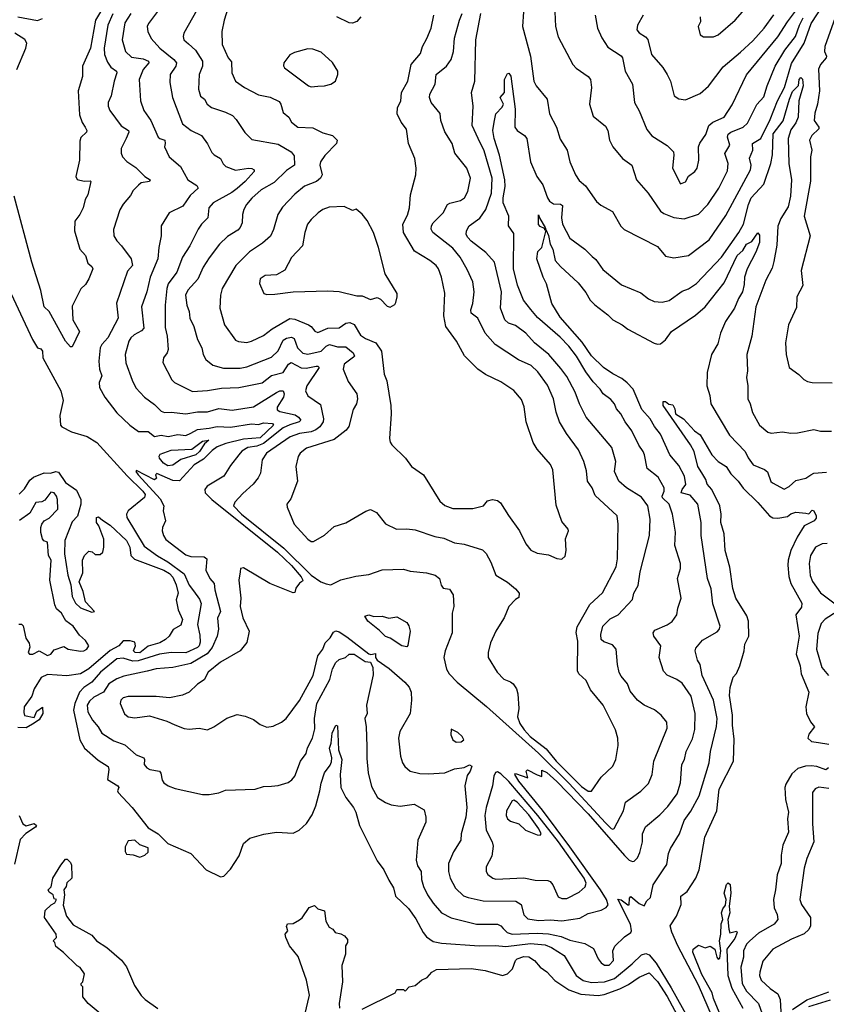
# Model space of a CAD drawing. Extents: x 1246169 to 1426871, y 660025 to 763458.
# Tile 161 of 256: x 1319817 to 1324710, y 684569 to 690547. Entities that reach past the tile are written whole.
import ezdxf

# ---------------------------------------------------------------- set-up
doc = ezdxf.new("R2010")
doc.units = 0

msp = doc.modelspace()

# ---------------------------------------------------------------- linework, layer by layer
at = {"layer": '0CON20XD'}
for points in [[(1322872.3, 690595), (1322867.7, 690505), (1322914.5, 690325), (1322935.8, 690175), (1322949.2, 690145), (1323015.6, 690065), (1323031.2, 689975), (1323073.6, 689895), (1323095, 689821.2), (1323138.6, 689755), (1323153.1, 689685), (1323187.5, 689605), (1323211.3, 689571.3), (1323248.5, 689538.5), (1323315, 689443.8), (1323342, 689422), (1323413.7, 689383.7), (1323463.3, 689293.3), (1323483.1, 689273.1), (1323685, 689169.4), (1323735, 689111.5), (1323785, 689101.5), (1323875, 689116.1), (1323999.7, 689210.3), (1324101, 689359), (1324250.4, 689635), (1324254.1, 689665), (1324243.4, 689706.6), (1324264.7, 689755), (1324262.3, 689795), (1324313.1, 689826.9), (1324369.6, 689940.4), (1324414.5, 690055), (1324455.9, 690135), (1324498.2, 690281.8), (1324575.9, 690405), (1324618.4, 690525), (1324695, 690642.3)], [(1323307.8, 690575), (1323322.2, 690495), (1323347.9, 690437.9), (1323385, 690380), (1323465, 690326.9), (1323474.4, 690315), (1323489.6, 690235), (1323534.4, 690155), (1323545.5, 690045), (1323573.9, 689993.9), (1323621.2, 689881.2), (1323651.2, 689841.2), (1323745, 689784.4), (1323782.5, 689745), (1323785.7, 689725), (1323777.5, 689645), (1323825, 689550), (1323855, 689563.8), (1323875, 689596.7), (1323913.3, 689625), (1323925.8, 689645), (1323937.1, 689695), (1323933.9, 689776.1), (1323942.1, 689797.9), (1323979.3, 689850.7), (1323996.8, 689905), (1324021.1, 689925), (1324090, 689955), (1324139.5, 690029.5), (1324225, 690213.3), (1324416.9, 690443.1), (1324475.4, 690534.6), (1324566, 690655)], [(1324794.4, 690645), (1324700.7, 690385), (1324698.2, 690355), (1324711.1, 690325), (1324709.5, 690315), (1324675, 690274.5), (1324663.5, 690246.5), (1324668.7, 690115), (1324656.2, 690033.8), (1324640.7, 689980.7), (1324635.5, 689935), (1324664.6, 689895), (1324665.3, 689885), (1324623.1, 689845), (1324608.9, 689815), (1324621.8, 689755), (1324613.6, 689715), (1324614, 689566), (1324576.4, 689355), (1324612.5, 689235), (1324557.1, 689025), (1324566.8, 688933.2), (1324532, 688865), (1324529.7, 688800.3), (1324480, 688695), (1324461.9, 688585), (1324467.1, 688515), (1324484, 688435), (1324543.4, 688393.4), (1324573.3, 688363.3), (1324595, 688350.8), (1324625, 688344.2), (1324745, 688342.7)], [(1320324.8, 690625), (1320275.6, 690545), (1320247, 690375), (1320198.5, 690265), (1320197.2, 690202.8), (1320170.4, 690115), (1320178.8, 689968.8), (1320195, 689922.5), (1320214, 689894), (1320224.3, 689875), (1320222.5, 689865), (1320187.7, 689832.3), (1320180.7, 689809.3), (1320180, 689695), (1320156.1, 689596.1), (1320166.1, 689576.1), (1320207.7, 689567.7), (1320245, 689570), (1320247.5, 689565), (1320229.6, 689485), (1320213.1, 689455), (1320202, 689405), (1320180.8, 689365), (1320150, 689325), (1320148.2, 689265), (1320181.8, 689155), (1320215.7, 689115), (1320229.2, 689069.2), (1320255, 689048), (1320259.4, 689035), (1320236.9, 688975), (1320215, 688939.2), (1320186.9, 688913.1), (1320135, 688807.5), (1320138.1, 688725), (1320178.9, 688655), (1320135, 688562), (1320125, 688561.9)], [(1320382.4, 690582.4), (1320351.9, 690515), (1320328.1, 690375), (1320330.3, 690335), (1320348.5, 690288.5), (1320369.9, 690259.9), (1320404.5, 690235), (1320406.2, 690225), (1320388.8, 690175), (1320370.9, 690085), (1320352.9, 690045), (1320352.6, 690022.6), (1320363.3, 689995), (1320433, 689903), (1320476.5, 689875), (1320478.2, 689865), (1320462.9, 689825), (1320432.9, 689765), (1320433, 689737), (1320440.6, 689715), (1320466.1, 689686.1), (1320520.5, 689650.5), (1320575, 689595.5), (1320607.5, 689575), (1320605, 689564.4), (1320553.5, 689556.5), (1320536.8, 689543.2), (1320505, 689510), (1320489.7, 689480.3), (1320445, 689428), (1320425, 689393.8), (1320385.7, 689274.3), (1320386.9, 689235), (1320405, 689204.2), (1320434, 689175), (1320492.5, 689095), (1320500, 689055), (1320470.3, 689019.7), (1320403, 688827), (1320413.3, 688735), (1320351.1, 688615), (1320313.9, 688576.1), (1320303.9, 688555), (1320296.9, 688475), (1320301.4, 688425), (1320314, 688385), (1320298.6, 688345), (1320301.4, 688315), (1320334, 688255), (1320405, 688161.3), (1320485, 688085.5), (1320537.7, 688047.7), (1320595, 688046.7), (1320635, 688017.1), (1320675, 688024.1), (1320716.4, 688016.4), (1320775, 688027.9), (1320825, 688022.2), (1320855, 688036.6), (1320895, 688060.2), (1320965, 688066.6), (1321015, 688078.1), (1321095, 688074), (1321222.9, 688092.9), (1321265, 688088.6), (1321295, 688100.2), (1321350, 688095), (1321356.6, 688085), (1321275, 688009.5), (1321175, 688000.2), (1321067.9, 687975), (1321015, 687953.5), (1320985, 687931.9), (1320931.6, 687878.4), (1320875, 687844.6), (1320785, 687747.1), (1320745, 687749.1), (1320647.5, 687792.5), (1320640, 687785), (1320646.2, 687763.8), (1320635, 687754.2), (1320525, 687810), (1320522, 687805), (1320535.8, 687785), (1320605, 687709.4), (1320667.7, 687637.7), (1320690.4, 687595), (1320687.1, 687565), (1320701.4, 687505), (1320682.9, 687465), (1320680, 687445), (1320688.1, 687415), (1320702.2, 687392.2), (1320825, 687297.7), (1320855, 687287.3), (1320935, 687286.6), (1320952.5, 687275), (1320945.4, 687205), (1320970.6, 687155), (1320996.4, 687125), (1321000.4, 687085), (1321035.3, 686955), (1321017.2, 686912.8), (1321022.1, 686847.9), (1321013.8, 686805), (1320984.8, 686735), (1320953.7, 686696.3), (1320855, 686639.4), (1320745, 686614.7), (1320645, 686605.3), (1320589, 686591), (1320447.6, 686562.4), (1320405.2, 686544.8), (1320356.8, 686515), (1320325, 686464.6), (1320266.1, 686433.9), (1320239.7, 686410.3), (1320225.3, 686385), (1320229.7, 686345), (1320257.2, 686295), (1320293.2, 686255), (1320315.6, 686215), (1320388.3, 686168.3), (1320455, 686145.6), (1320524, 686084), (1320568.8, 686065), (1320574, 686055), (1320572.5, 686025), (1320587.5, 686005), (1320606.7, 685995), (1320664.5, 685984.5), (1320673.3, 685973.3), (1320680.3, 685930.3), (1320690.8, 685915), (1320716.6, 685896.6), (1320759.7, 685879.7), (1320925, 685843.8), (1320965, 685843.8), (1321025, 685854), (1321065, 685870), (1321245, 685876.2), (1321295, 685891.2), (1321343.3, 685893.3), (1321385, 685898), (1321445, 685916.2), (1321468.3, 685931.7), (1321486.5, 685953.5), (1321519.2, 686045), (1321555, 686093.1), (1321563.4, 686126.6), (1321592.7, 686185), (1321607.7, 686242.3), (1321605.2, 686305.2), (1321619.8, 686395), (1321698, 686542), (1321715, 686606), (1321735, 686644.4), (1321755, 686662.9), (1321794, 686675), (1321814.5, 686695.5), (1321845, 686695.5), (1321911.5, 686651.5), (1321945, 686646.5), (1321958.6, 686615), (1321960.4, 686569.6), (1321920.9, 686385), (1321924.5, 686335.5), (1321909.4, 686305), (1321918.5, 686255), (1321923.4, 686135), (1321921.9, 686061.9), (1321930.5, 685975), (1321951.7, 685891.7), (1321986.9, 685825), (1322035, 685794.6), (1322070.9, 685780.9), (1322125, 685772.9), (1322210, 685785), (1322269.5, 685749.5), (1322281.2, 685705), (1322281.4, 685675), (1322232.1, 685565), (1322222.1, 685445), (1322229.8, 685409.8), (1322251.9, 685375), (1322255, 685327.5), (1322267.3, 685285), (1322290, 685235), (1322325, 685184.4), (1322375, 685124.5), (1322434, 685095), (1322587.5, 685055), (1322715, 685056.2), (1322735, 685045.5), (1322748.9, 685028.9), (1322774.4, 685005), (1322805, 684995.2), (1322955, 685001.8), (1323025, 684996.3), (1323101.3, 684981.3), (1323155, 684958.9), (1323245, 684938.7), (1323297.5, 684907.5), (1323325, 684846.2), (1323345, 684820.8), (1323365, 684807.1), (1323393.2, 684806.8), (1323418.6, 684835), (1323414.3, 684895), (1323427.4, 684922.6), (1323485, 684978.6), (1323524, 685005), (1323528.9, 685015), (1323521.6, 685055), (1323445, 685207.5), (1323465, 685204), (1323505, 685173.8), (1323515, 685172.5), (1323516.2, 685213.8), (1323525, 685223.3), (1323575, 685181.2), (1323605, 685167.5), (1323621.7, 685198.3), (1323642.5, 685217.5), (1323660.5, 685295), (1323725, 685391.2), (1323742.5, 685417.5), (1323752.8, 685485), (1323765, 685515.8), (1323820, 685605), (1323847.9, 685685), (1323888.5, 685741.5), (1323939.2, 685835), (1324000, 686035), (1324008, 686105), (1324044, 686256), (1324047.3, 686305), (1324025.6, 686415.6), (1323956.7, 686565), (1323945, 686632.5), (1323927.9, 686657.9), (1323913.5, 686715), (1323919.3, 686730.7), (1323959.5, 686780.5), (1324048.6, 686831.4), (1324060.8, 686845), (1324065.6, 686865), (1324021.7, 687001.7), (1324010.9, 687090.9), (1323988.5, 687155), (1323951.2, 687415), (1323950, 687495), (1323930, 687605), (1323885, 687661.5), (1323830, 687675), (1323835.2, 687695), (1323857.2, 687725), (1323849.1, 687775), (1323815, 687840), (1323761.4, 687905), (1323705, 688030), (1323667.2, 688077.2), (1323641.5, 688125), (1323590.7, 688180.7), (1323538.3, 688305), (1323501.9, 688341.9), (1323468.9, 688368.9), (1323415, 688396.3), (1323359.2, 688435), (1323285, 688505.8), (1323229.6, 688589.6), (1323095, 688741.5), (1323045.5, 688825), (1323013.2, 688943.2), (1322991.4, 688985), (1322954.4, 689095), (1322959.2, 689140.8), (1322983.8, 689165), (1323010.7, 689269.3), (1323025, 689238), (1323034.1, 689185), (1323050, 689155), (1323065, 689086.2), (1323097.9, 689047.9), (1323205, 688950), (1323251.7, 688891.7), (1323276.9, 688845), (1323305, 688815.6), (1323385, 688755.7), (1323415, 688725.6), (1323472, 688695), (1323505, 688668.6), (1323665, 688583.5), (1323685, 688576.9), (1323705, 688578.6), (1323735, 688604.2), (1323771.9, 688655), (1323917.2, 688752.8), (1323975.2, 688804.8), (1324090.2, 688949.8), (1324169.2, 689115), (1324203.9, 689146.1), (1324225, 689184.5), (1324258.6, 689201.4), (1324295, 689252.5), (1324305, 689240), (1324304.3, 689195), (1324282.3, 689135), (1324229.2, 689035), (1324213.6, 688985), (1324211.2, 688938.8), (1324202.5, 688895), (1324178.1, 688855), (1324153.9, 688795), (1324098.9, 688715), (1324068.1, 688645), (1324051, 688579), (1324014.5, 688515), (1323987.1, 688405), (1323985.8, 688325), (1324002.9, 688265), (1324008.6, 688215), (1324123.3, 688025), (1324218.6, 687925), (1324236.3, 687886.3), (1324265.5, 687845), (1324335, 687816.9), (1324352.9, 687802.9), (1324374.4, 687744.4), (1324384.3, 687735), (1324455, 687696.4), (1324485, 687712.7), (1324525, 687750.5), (1324585, 687763.2), (1324615.8, 687785), (1324635, 687793.5), (1324710.8, 687799.2)], [(1320490.9, 690585), (1320455, 690527.5), (1320438.2, 690425), (1320458.2, 690355), (1320495, 690319.6), (1320565, 690308.8), (1320598.2, 690295), (1320599.1, 690285), (1320564.6, 690245), (1320542.2, 690185), (1320548.5, 690055), (1320570.5, 689995), (1320611.5, 689935), (1320656.5, 689835), (1320665.9, 689825.9), (1320697.5, 689815), (1320698.5, 689795), (1320695.6, 689775), (1320723.9, 689713.9), (1320792.2, 689655), (1320836.9, 689575), (1320891.2, 689541.2), (1320900, 689525), (1320849.8, 689480.2), (1320805.7, 689415), (1320724.2, 689375), (1320675.7, 689295), (1320675.6, 689235), (1320660.5, 689165), (1320653.6, 689095), (1320608.7, 688985), (1320587.7, 688895), (1320556.2, 688805), (1320568.9, 688675), (1320555, 688657.3), (1320511.9, 688635), (1320490.9, 688615), (1320479.1, 688595), (1320457.3, 688515), (1320459.5, 688465), (1320498.2, 688358.2), (1320522, 688312), (1320573.1, 688255), (1320635, 688211.1), (1320675, 688170), (1320695, 688161.5), (1320735, 688163.8), (1320825, 688154.7), (1320895, 688166.6), (1320955, 688166.9), (1321025, 688187.2), (1321105, 688176), (1321235, 688197.1), (1321375, 688283.8), (1321395, 688293.3), (1321415, 688294), (1321421.8, 688275), (1321417.8, 688255), (1321377.7, 688195), (1321379.1, 688179.1), (1321395, 688168.2), (1321487.9, 688147.9), (1321507.7, 688135), (1321521.5, 688115), (1321512.2, 688105), (1321455, 688088.3), (1321415, 688068.4), (1321296.2, 687973.8), (1321255, 687957.4), (1321199.8, 687949.8), (1321165, 687926.7), (1321146.2, 687905), (1321095, 687840), (1321055.6, 687775), (1320953.5, 687715), (1320940.4, 687695), (1320941.6, 687675), (1320981.6, 687635), (1321381.5, 687315), (1321465, 687232.7), (1321524.2, 687165), (1321533.3, 687145), (1321532.5, 687137.5), (1321513.6, 687126.4), (1321492.5, 687095), (1321485, 687070), (1321475, 687066.7), (1321333.5, 687125), (1321175, 687220), (1321156.7, 687215), (1321154.6, 687195.4), (1321146.2, 687145), (1321159.1, 687035), (1321153.9, 686983.9), (1321169.6, 686915), (1321209.5, 686835), (1321194.3, 686765.7), (1321153.3, 686715), (1321035, 686646.5), (1320959.2, 686585), (1320935, 686538.6), (1320895, 686512.5), (1320844.5, 686465.5), (1320805, 686445.6), (1320725, 686429.4), (1320645, 686438.1), (1320475, 686438.2), (1320445, 686431.1), (1320429.4, 686415), (1320425.8, 686395), (1320452.5, 686332.5), (1320474.4, 686314.4), (1320515, 686307.8), (1320605, 686320.6), (1320708.9, 686288.9), (1320756.7, 686266.7)], [(1320665, 690613.3), (1320597.9, 690525), (1320590.4, 690505), (1320593.5, 690475), (1320614.1, 690434.1), (1320666.8, 690375), (1320750.7, 690305), (1320766.9, 690285), (1320763.1, 690265), (1320729.1, 690215), (1320727.9, 690165), (1320743.8, 690075), (1320803.3, 689915), (1320856, 689875), (1320919.2, 689845), (1320955, 689794), (1320982, 689742), (1320996.2, 689726.2), (1321035.3, 689705.3), (1321051.9, 689671.9), (1321066.8, 689656.8), (1321125, 689632.9), (1321205, 689645.6), (1321225, 689644.3), (1321239.2, 689635), (1321238.6, 689625), (1321184.3, 689565.7), (1321136.7, 689523.3), (1321102.5, 689497.5), (1320990.9, 689435), (1320964.1, 689405.9), (1320958.5, 689345), (1320919.4, 689305), (1320900, 689275), (1320848.8, 689175), (1320804.6, 689105), (1320770.4, 689015), (1320717.1, 688942.9), (1320709.2, 688915), (1320699.7, 688815), (1320698.2, 688678.2), (1320711.8, 688625), (1320717.3, 688545), (1320711.1, 688525), (1320688.6, 688495), (1320684.4, 688465.6), (1320740.3, 688360.3), (1320756, 688345), (1320865, 688290.8), (1320955, 688295.3), (1321040.6, 688309.4), (1321145, 688313.4), (1321286.7, 688343.3), (1321345, 688388.1), (1321415.5, 688404.5), (1321446.9, 688455), (1321464.1, 688465.9), (1321525, 688433.7), (1321555, 688432.6), (1321614.5, 688444.5), (1321625, 688444.2), (1321634.2, 688435), (1321559.3, 688325), (1321550.8, 688295), (1321565, 688264.3), (1321641.8, 688211.8), (1321659.4, 688125), (1321657.8, 688105), (1321637.3, 688075), (1321613.6, 688056.4), (1321584.5, 688045.5), (1321515, 688035.9), (1321457.3, 688015), (1321314.5, 687915.5), (1321287.9, 687875), (1321277.1, 687795), (1321262.5, 687765)], [(1320891.8, 690605), (1320811.4, 690465), (1320807.8, 690445), (1320812.2, 690425), (1320840.2, 690400.2), (1320883.1, 690363.1), (1320924.6, 690295), (1320925.4, 690265), (1320904.5, 690215), (1320900.4, 690125), (1320912.5, 690082.5), (1320938, 690065), (1320952.9, 690035), (1320980, 690015), (1321065, 689986.7), (1321107.1, 689965), (1321130.7, 689940.7), (1321182.2, 689862.2), (1321225, 689820), (1321385, 689791.3), (1321463.5, 689745), (1321481.7, 689721.7), (1321484.2, 689665), (1321435, 689631.5), (1321360.3, 689559.7), (1321281.1, 689515), (1321225, 689463.1), (1321192.2, 689425), (1321175.6, 689395), (1321167.8, 689365), (1321165.6, 689315), (1321154.4, 689285), (1321140.2, 689269.8), (1321078.1, 689231.9), (1321028.1, 689185), (1320965, 689100.8), (1320930, 689045), (1320898.1, 688971.9), (1320836.7, 688905), (1320823.2, 688875), (1320829.6, 688815), (1320843.8, 688775), (1320847.8, 688735), (1320872.2, 688685), (1320894.4, 688605), (1320920.5, 688555), (1320930.5, 688515), (1320945.7, 688485), (1320989.2, 688449.2), (1321052.3, 688432.3), (1321155, 688431.6), (1321195, 688439.7), (1321345, 688499.2), (1321385, 688537.7), (1321415, 688600.7), (1321435, 688613), (1321465, 688619.7), (1321481.4, 688611.4), (1321502.1, 688555), (1321535, 688523.6), (1321565, 688516.7), (1321645.4, 688535), (1321675.2, 688564.8), (1321695.3, 688574.7), (1321745, 688562), (1321795, 688561.1), (1321840.5, 688525), (1321846.7, 688505), (1321842.4, 688497.6), (1321785, 688456.9), (1321778.1, 688425), (1321809.8, 688349.8), (1321862.7, 688275), (1321866, 688245), (1321860.4, 688215), (1321838.8, 688181.2), (1321812.8, 688077.2), (1321797.8, 688055), (1321725, 687999.3), (1321557.1, 687945), (1321517.1, 687915), (1321506.9, 687895), (1321491.9, 687835), (1321501.5, 687745), (1321462, 687638), (1321437.5, 687605), (1321438.3, 687588.3), (1321480.8, 687485), (1321563.6, 687393.6), (1321585, 687378.6), (1321599.5, 687379.5), (1321665, 687416.9), (1321725, 687470.8), (1321795, 687492), (1321915.8, 687564.2), (1321945, 687573.8), (1321981.2, 687555), (1322035, 687486), (1322103.4, 687453.4), (1322165, 687455.6), (1322215, 687450), (1322335, 687410.4), (1322390.2, 687400.2), (1322455, 687371.5), (1322512.8, 687362.8), (1322625, 687328.6), (1322647.4, 687307.4), (1322674.5, 687254.5), (1322704.2, 687175), (1322775, 687133.1), (1322825, 687092), (1322846, 687065), (1322845, 687040), (1322825, 687027.5), (1322785, 686984), (1322756.5, 686915), (1322732.3, 686877.7), (1322705.5, 686835), (1322673.8, 686765), (1322658.9, 686705), (1322659.4, 686675), (1322712.5, 686585), (1322753.4, 686543.4), (1322795, 686528), (1322811.2, 686515), (1322830.8, 686485), (1322838.6, 686455), (1322844.3, 686365), (1322836.9, 686315), (1322850, 686275), (1322876.3, 686235), (1322913.4, 686195), (1323010.6, 686120.6), (1323070.5, 686045), (1323225, 685891.6), (1323265, 685862.5), (1323285, 685863.8), (1323345, 685949.2), (1323415, 686016.2), (1323433.6, 686056.4), (1323448.3, 686141.7), (1323445.4, 686185.4), (1323431.5, 686235), (1323356.9, 686385), (1323279.4, 686479.4), (1323254.2, 686535), (1323208.6, 686575), (1323200.9, 686595), (1323201.8, 686775), (1323193.4, 686826.6), (1323198.8, 686861.2), (1323275, 686997.5), (1323353.1, 687066.9), (1323434.7, 687225.3), (1323443.7, 687273.7), (1323446.7, 687485), (1323440.5, 687535), (1323308.3, 687658.3), (1323288.9, 687705), (1323261.9, 687745), (1323255, 687807.5), (1323239.5, 687865), (1323206.2, 687935), (1323133.8, 688035), (1323091.8, 688105), (1323071.1, 688165), (1323054, 688245), (1323018.4, 688328.4), (1322959, 688409), (1322918.7, 688448.7), (1322843.1, 688483.1), (1322700.6, 688575), (1322640, 688645), (1322595.9, 688735.9), (1322555.6, 688765), (1322554, 688785), (1322565.4, 688825), (1322573.1, 688895), (1322565.4, 688955), (1322531, 689031), (1322487.8, 689105), (1322445, 689159.4)], [(1321079.6, 690615), (1321057.5, 690545), (1321042.2, 690475), (1321045, 690397.5), (1321082.2, 690315), (1321100.9, 690290.9), (1321103.1, 690225), (1321126, 690175), (1321180, 690135), (1321265, 690091.5), (1321336, 690076), (1321389.8, 690049.8), (1321400.5, 690035), (1321414.7, 689984.7), (1321449.2, 689955), (1321466, 689925), (1321504, 689895), (1321595, 689890), (1321655, 689859.5), (1321715, 689844.3), (1321742.5, 689815), (1321738, 689795), (1321667.2, 689722.8), (1321640.8, 689685), (1321638, 689665), (1321652, 689605), (1321641.2, 689585), (1321616.7, 689565), (1321545, 689535.7), (1321485, 689488.6), (1321411.7, 689408.3), (1321383.3, 689365), (1321356.7, 689273.3), (1321337.5, 689232.5), (1321289.2, 689190.8), (1321211.5, 689138.5), (1321127.3, 689055), (1321045.6, 688915), (1321034.4, 688874.4), (1321031.1, 688795), (1321058.1, 688695), (1321125, 688602.5), (1321143.4, 688593.4), (1321195, 688587.5), (1321223.8, 688595), (1321295, 688630), (1321349, 688671), (1321455, 688733.4), (1321485, 688729.4), (1321568, 688695), (1321584.6, 688684.6), (1321606.8, 688656.8), (1321625, 688649.1), (1321685, 688673.6), (1321755, 688676.2), (1321795.2, 688704.8), (1321818.7, 688708.7), (1321845, 688697.7), (1321885, 688632.2), (1321915, 688610.9), (1321978.1, 688585), (1322012.1, 688535), (1322027.5, 688395), (1322043.1, 688355), (1322068.8, 688205), (1322070.6, 688155), (1322059.4, 688005), (1322063.3, 687983.3), (1322075, 687966.7), (1322158, 687885), (1322194, 687835), (1322266.2, 687785), (1322365.8, 687625), (1322395, 687597.5), (1322445, 687580.5), (1322565, 687579.5), (1322630, 687595), (1322655, 687626), (1322685, 687634.2), (1322715, 687628), (1322733.8, 687615), (1322782.5, 687537.5), (1322849.2, 687445), (1322887.1, 687365), (1322917.6, 687327.6), (1322955, 687307.5), (1323025, 687298.8), (1323075, 687276.2), (1323105, 687272.5), (1323125, 687290), (1323132, 687325), (1323128.8, 687395), (1323145.7, 687444.3), (1323144, 687455), (1323105, 687500), (1323070.6, 687600.6), (1323051.9, 687815), (1323037.6, 687847.6), (1322955, 687939.2), (1322930.8, 687980.8), (1322889.1, 688105), (1322877.2, 688197.2), (1322861.1, 688241.1), (1322815, 688295.7), (1322735, 688347.8), (1322643.1, 688393.1), (1322595.7, 688425), (1322515, 688507.1), (1322466.4, 688596.4), (1322401.5, 688685), (1322390.1, 688749.9), (1322396, 688886), (1322374.6, 688985), (1322356.9, 689035), (1322342.2, 689055), (1322305, 689085.4), (1322211.1, 689141.1), (1322144.4, 689255), (1322141.1, 689305), (1322169.1, 689360.9), (1322180.6, 689405), (1322187.5, 689485), (1322219.4, 689605), (1322222.2, 689645), (1322213.8, 689705), (1322174.4, 689795), (1322162.5, 689882.5), (1322130, 689925), (1322106.9, 689975), (1322109.4, 690015), (1322127.8, 690052.2), (1322132.5, 690105), (1322170.9, 690175), (1322191.5, 690275), (1322248.1, 690341.9), (1322259.5, 690385), (1322287.4, 690432.6), (1322312.7, 690495), (1322329.5, 690575)], [(1321262.5, 687765), (1321233.5, 687726.5), (1321169.4, 687670.6), (1321121.4, 687618.6), (1321114.6, 687595), (1321163, 687545), (1321419.2, 687339.2), (1321584.2, 687175), (1321643.8, 687135), (1321675, 687121.3), (1321705, 687116.9), (1321765, 687145.8), (1321855, 687168.6), (1321935, 687178.1), (1322015, 687207.1), (1322145, 687212), (1322185, 687199.2), (1322285, 687190), (1322337.5, 687175), (1322362.5, 687155), (1322373.3, 687115), (1322385, 687096.7), (1322425, 687090), (1322445.6, 687055.6), (1322450, 686985), (1322441.2, 686945), (1322440, 686825), (1322397.5, 686715), (1322390, 686675), (1322406.2, 686605), (1322422.7, 686575), (1322471, 686525), (1322647.9, 686377.9), (1322963.1, 686095), (1323149.3, 685909.3), (1323370.5, 685670.5), (1323405, 685637.2), (1323415, 685633.1), (1323423, 685637), (1323478.9, 685745), (1323492.8, 685797.2), (1323585, 685864.3), (1323630.7, 685909.3), (1323652.9, 685965), (1323663.5, 686045), (1323744, 686245), (1323741.7, 686281.7), (1323707.5, 686325), (1323667.8, 686357.8), (1323605.5, 686385.5), (1323565.4, 686415.4), (1323520, 686470), (1323503.1, 686515), (1323465, 686560.8), (1323454, 686584), (1323442.6, 686632.6), (1323436.2, 686726.2), (1323412.6, 686752.6), (1323359.4, 686769.4), (1323344.5, 686784.5), (1323342.9, 686815), (1323355, 686865.7), (1323399.7, 686910.3), (1323446.4, 686933.6), (1323533.6, 687026.4), (1323543.3, 687065), (1323567.8, 687112.2), (1323580.4, 687195), (1323636.7, 687415), (1323640.9, 687515), (1323626.8, 687595), (1323588.3, 687648.3), (1323497.1, 687705), (1323451.9, 687745), (1323425.7, 687805), (1323432.2, 687865), (1323409.8, 687949.8), (1323253.6, 688133.6), (1323212.5, 688215), (1323186, 688285), (1323135, 688381.1), (1323100.3, 688430.3), (1323026.2, 688515), (1322939.2, 688585), (1322886.7, 688645), (1322825, 688690.5), (1322782.5, 688705), (1322759.5, 688725), (1322732.7, 688795), (1322738.7, 688895), (1322696.2, 689075), (1322644.2, 689134.2), (1322555, 689203.1), (1322534.5, 689225), (1322526.1, 689243.9), (1322527.5, 689265), (1322542.9, 689295), (1322607.3, 689342.7), (1322644.6, 689395), (1322678.6, 689495), (1322683.2, 689585), (1322635, 689752), (1322598.6, 689825), (1322561.4, 689905), (1322568.3, 690021.7), (1322557.5, 690105), (1322577.3, 690175), (1322584.4, 690425), (1322614, 690585)], [(1322445, 689159.4), (1322323.8, 689255), (1322313.3, 689275), (1322314.6, 689295), (1322325.9, 689314.1), (1322385.7, 689375), (1322411.2, 689425), (1322425.6, 689434.4), (1322490.2, 689449.8), (1322515, 689465.8), (1322536.2, 689505), (1322550.9, 689585), (1322528.5, 689645), (1322456, 689736), (1322439.5, 689795), (1322395, 689866.2), (1322371.5, 689935), (1322367.9, 689977.9), (1322313.1, 690045), (1322301.8, 690075), (1322305.3, 690095), (1322336.2, 690155), (1322342.7, 690215), (1322405, 690264.2), (1322435, 690306.2), (1322448.8, 690355), (1322454.7, 690435), (1322484, 690545), (1322500, 690585)], [(1323063.3, 690595), (1323066.5, 690505), (1323083, 690443), (1323171.4, 690275), (1323192.4, 690252.4), (1323265, 690203.1), (1323278.9, 690185), (1323285.6, 690135), (1323272.9, 690035), (1323295, 689961.2), (1323371.4, 689901.4), (1323384.6, 689874.6), (1323395.4, 689815.4), (1323415.6, 689775), (1323474.6, 689704.6), (1323530, 689665), (1323558.6, 689575), (1323628.9, 689495), (1323704.4, 689385), (1323725, 689370), (1323785, 689347.1), (1323847.6, 689337.6), (1323935, 689365.6), (1323991.2, 689425), (1324058.8, 689525), (1324111.2, 689628.8), (1324115.3, 689675), (1324094.6, 689735), (1324124.5, 689785), (1324111.2, 689835), (1324115, 689852.9), (1324130.6, 689865), (1324205, 689895.3), (1324231.3, 689918.7), (1324288, 690032), (1324330.8, 690079.2), (1324350.8, 690145), (1324400.4, 690265), (1324458.5, 690361.5), (1324523.8, 690445), (1324547, 690515), (1324570.4, 690559.6)], [(1323600, 690575), (1323565, 690513.8), (1323560, 690485), (1323575, 690466.7), (1323613.8, 690443.8), (1323626.9, 690426.9), (1323648.9, 690335), (1323717.8, 690257.8), (1323745, 690213.8), (1323765.6, 690175), (1323788, 690085), (1323815, 690067.5), (1323855, 690060.8), (1323945, 690098.9), (1323995, 690142.9), (1324085, 690260.6), (1324189.7, 690350.3), (1324265, 690419.6), (1324332.1, 690495), (1324392.3, 690577.7)], [(1324025, 690443.5), (1324054, 690455), (1324158, 690545), (1324215, 690611.2)], [(1319805, 690563.8), (1319925, 690543.3), (1319955.8, 690554.2)], [(1321886.1, 690563.9), (1321862.7, 690537.3), (1321835, 690526.9), (1321815, 690528.6), (1321740, 690565)], [(1323943.9, 690563.9), (1323946.2, 690535), (1323932, 690505), (1323943.8, 690455), (1323965, 690444.2), (1324025, 690443.5)], [(1319798.4, 690245), (1319854.4, 690375), (1319860, 690405), (1319847.7, 690427.7), (1319787.1, 690465)], [(1321585, 690139.4), (1321625, 690144.3), (1321665, 690146), (1321704.1, 690155.9), (1321733.3, 690175), (1321747.5, 690215), (1321746.7, 690235), (1321715, 690286.7), (1321645, 690350), (1321595, 690369.2), (1321565, 690370), (1321482.7, 690347.3), (1321456.1, 690333.9), (1321418.8, 690285), (1321416.4, 690266.4), (1321423.3, 690255), (1321568.8, 690145), (1321585, 690139.4)], [(1320756.7, 686266.7), (1320815, 686242.9), (1320845, 686239.4), (1320905, 686246), (1320955, 686235.8), (1320995, 686254.3), (1321072.6, 686307.4), (1321135, 686328), (1321185, 686318), (1321235, 686298.8), (1321275, 686268.8), (1321315, 686252), (1321355, 686258), (1321405, 686282), (1321433.8, 686305), (1321515, 686414), (1321597.9, 686565), (1321624.7, 686685), (1321655.3, 686725), (1321668.8, 686765), (1321700, 686795), (1321721.1, 686828.9), (1321733.8, 686836.2), (1321755, 686830), (1321801.3, 686801.3), (1321935, 686697.3), (1321947, 686693), (1321975, 686699.2), (1321975.5, 686675), (1321985, 686659.3), (1322057.3, 686607.3), (1322152.3, 686525), (1322178.8, 686495), (1322191.1, 686465), (1322194.2, 686415.8), (1322185.6, 686335), (1322123.7, 686226.3), (1322114.4, 686185.6), (1322126.5, 686075), (1322138.9, 686035), (1322153, 686013), (1322185, 685985.8), (1322245, 685970.5), (1322295, 685967.8), (1322395, 685974.5), (1322455, 686000), (1322513.7, 686006.3), (1322545, 686024), (1322560, 686015), (1322550, 685985), (1322532.1, 685957.9), (1322516.9, 685895), (1322529.7, 685765), (1322522.9, 685705), (1322494.4, 685605), (1322491.9, 685565), (1322448.5, 685495), (1322417.3, 685425), (1322417.1, 685375), (1322429.1, 685335), (1322460, 685275), (1322508.9, 685228.9), (1322537.1, 685217.1), (1322627.9, 685197.9), (1322826.4, 685196.4), (1322859.1, 685175), (1322875, 685112), (1322899.3, 685089.3), (1322965, 685079), (1323035, 685081.4), (1323105, 685075.7), (1323215, 685092.3), (1323265, 685121.5), (1323345, 685140.9), (1323375, 685156.5), (1323387.3, 685172.7), (1323376.8, 685205), (1323340.1, 685265), (1323154.5, 685524.5), (1322987.6, 685747.6), (1322844.7, 685925), (1322820, 685965), (1322825, 685970), (1322900, 685945), (1322890, 685985), (1322897.5, 685992.5), (1322955, 685962), (1322985, 685953.3), (1322985, 685990), (1323015, 685976.8), (1323075, 685922.2), (1323264.8, 685725), (1323485, 685472.8), (1323515, 685445.5), (1323535, 685435.8), (1323545, 685439.2), (1323565, 685458), (1323578.5, 685491.5), (1323595.5, 685555), (1323594.6, 685605), (1323612.3, 685647.7), (1323699.5, 685720.5), (1323749.3, 685770.7), (1323805, 685847.1), (1323824.7, 685914.7), (1323833.8, 686025), (1323850, 686055), (1323860.8, 686105), (1323898.7, 686181.3), (1323912, 686238), (1323914.7, 686335), (1323889.4, 686439.4), (1323835, 686519.5), (1323802.4, 686542.4), (1323745, 686567.8), (1323722, 686592), (1323695.5, 686675), (1323706.9, 686745), (1323664.6, 686804.6), (1323658.8, 686825), (1323669.1, 686840.9), (1323745, 686873.6), (1323775, 686893.1), (1323803.1, 686935), (1323808.5, 686975), (1323830, 687035), (1323806.9, 687155), (1323824.5, 687215), (1323826.4, 687245), (1323790.4, 687355), (1323795.4, 687435), (1323776.4, 687545), (1323756.7, 687605), (1323716.1, 687645), (1323713.5, 687655), (1323727.2, 687685), (1323727.2, 687705), (1323689.5, 687769.5), (1323622.9, 687822.9), (1323607.9, 687905), (1323598.8, 687925), (1323572, 687965), (1323531, 688051), (1323488.8, 688105), (1323463.6, 688153.6), (1323437.5, 688185), (1323425.6, 688215), (1323402.3, 688242.3), (1323357.1, 688275), (1323338.6, 688305), (1323295, 688348.6), (1323250.5, 688409.5), (1323194.8, 688504.8), (1323148, 688565), (1323095, 688620.7), (1322958.9, 688738.9), (1322917.2, 688787.2), (1322872.9, 688845), (1322835.8, 688935), (1322811.9, 689035), (1322815, 689250), (1322782.9, 689295), (1322783.3, 689355), (1322750, 689435), (1322748.7, 689465), (1322761.2, 689535), (1322760, 689575), (1322726.8, 689725), (1322695.7, 689825), (1322687.3, 689875), (1322694.7, 689924.7), (1322705.7, 689975), (1322743.8, 690016.2), (1322752.1, 690035), (1322732.1, 690075), (1322757.1, 690105), (1322756.9, 690185), (1322775, 690220), (1322785, 690222.9), (1322795.5, 690205), (1322821.7, 690005), (1322820.6, 689895), (1322834.2, 689875), (1322878.8, 689845), (1322892.9, 689825), (1322916.4, 689685), (1322954.5, 689595), (1322991.2, 689545), (1323017.7, 689465), (1323030, 689445), (1323055, 689428.5), (1323096.7, 689426.7), (1323108.6, 689418.6), (1323104, 689345), (1323109.6, 689305), (1323155, 689220), (1323244.5, 689154.5), (1323290.4, 689110.4), (1323311.8, 689091.8), (1323355, 689030.5), (1323467.5, 688937.5), (1323585, 688890), (1323631.7, 688851.7), (1323665, 688835.5), (1323715, 688832.1), (1323757.7, 688842.3), (1323835, 688898.8), (1323875, 688914.2), (1323922, 688945), (1324075, 689105.5), (1324179.5, 689255), (1324207.5, 689305), (1324237.8, 689425), (1324254.5, 689465.5), (1324330.6, 689549.4), (1324373.4, 689675), (1324383.8, 689726.2), (1324388.7, 689855), (1324447.6, 689932.4), (1324486.1, 690065), (1324505, 690110.9), (1324541.2, 690148.8), (1324545.7, 690185), (1324555, 690195.6), (1324565, 690187.1), (1324570.2, 690145), (1324542.9, 690055), (1324540.2, 689955), (1324525, 689921.1), (1324495, 689878.1), (1324478.2, 689825), (1324483.3, 689675), (1324499.8, 689575), (1324493.3, 689475), (1324479.4, 689410.6), (1324435, 689340.4), (1324415, 689294), (1324410.8, 689179.2), (1324391.3, 689078.7), (1324380.9, 689039.1), (1324342.3, 688965), (1324282.5, 688805), (1324258.9, 688625), (1324228.9, 688515), (1324232.5, 688415), (1324225.7, 688375), (1324234.3, 688325), (1324234.6, 688245), (1324248.9, 688215), (1324262.2, 688162.2), (1324304.3, 688085), (1324355, 688042.9), (1324375, 688037.5), (1324445, 688045.7), (1324495, 688036), (1324535, 688038), (1324635, 688060), (1324675, 688049.2), (1324741.7, 688048.3)], [(1320125, 688561.9), (1320095, 688595.4), (1319995, 688775.3), (1319964, 688805), (1319945, 688903.1), (1319889.6, 689075), (1319782.6, 689475)], [(1322065, 688802.5), (1322091.4, 688818.6), (1322099.1, 688830.9), (1322107.5, 688865), (1322105.8, 688885), (1322033.6, 689003.6), (1321993.1, 689165), (1321963.2, 689255), (1321925, 689328), (1321895, 689367.5), (1321857.3, 689397.3), (1321835, 689388.1), (1321785, 689412.5), (1321695, 689409.1), (1321655, 689395.4), (1321627.8, 689375), (1321585.6, 689335), (1321563.5, 689305), (1321546.5, 689255), (1321532.2, 689175), (1321465, 689104.2), (1321424.3, 689025.7), (1321375, 688999.2), (1321305, 688994), (1321276.2, 688975), (1321271.2, 688945), (1321297.5, 688885), (1321315, 688879.2), (1321365, 688880), (1321475.7, 688894.3), (1321685, 688901.5), (1321755, 688896.9), (1321861.7, 688871.7), (1321895, 688870), (1321945, 688848.8), (1321985, 688860), (1322005, 688850.8), (1322045, 688808.1), (1322065, 688802.5)], [(1323005, 689267.5), (1322999.7, 689279.7), (1322975, 689291.3), (1322964.4, 689304.4), (1322965, 689362.5), (1322971.2, 689341.2), (1323005, 689286), (1323009.3, 689270.7), (1323005, 689267.5)], [(1319735, 688946.9), (1319894.6, 688605), (1319925, 688555.6), (1319945, 688548.8), (1319955, 688535.7), (1319957.7, 688495), (1320066.7, 688293.3), (1320080.4, 688235), (1320060.9, 688145), (1320063.1, 688085), (1320071.9, 688075), (1320131.4, 688045), (1320225, 688016.8), (1320285, 687980.2), (1320468.1, 687778.1), (1320564.5, 687685), (1320577.7, 687665), (1320574.3, 687645.7), (1320474.5, 687565), (1320464.5, 687545), (1320466.7, 687525), (1320571.4, 687351.4), (1320652.4, 687292.4), (1320715, 687256.8), (1320813.5, 687183.5), (1320844.3, 687115), (1320870.3, 687080.3), (1320908.2, 687028.2), (1320916.9, 687003.1), (1320894.7, 686875), (1320909.9, 686809.9), (1320911.1, 686768.9), (1320904.6, 686745.4), (1320895.2, 686735), (1320825, 686703.5), (1320735, 686705.2), (1320665, 686695.9), (1320535, 686653.9), (1320502.8, 686652.8), (1320445, 686671.2), (1320405, 686666.5), (1320306.5, 686585), (1320254.9, 686525.1), (1320205, 686492.3), (1320178.8, 686465), (1320151, 686395), (1320143.8, 686355), (1320181.9, 686175), (1320210, 686125), (1320292.2, 686052.2), (1320353.9, 686013.9), (1320358.2, 685995), (1320350, 685935), (1320412.5, 685895), (1320417.5, 685885), (1320409.2, 685865), (1320412.9, 685855), (1320499.4, 685765), (1320595, 685641.2), (1320657.5, 685605), (1320715.9, 685545.9), (1320855.5, 685485.5), (1320948, 685385), (1321035, 685343.8), (1321055, 685348), (1321095, 685390), (1321148.8, 685471.2), (1321174.3, 685545), (1321212.9, 685577.1), (1321297.5, 685602.5), (1321375, 685613.5), (1321475, 685609.2), (1321512.6, 685627.4), (1321557, 685667), (1321590.4, 685719.6), (1321613.1, 685775), (1321638.2, 685865), (1321645, 685912.5), (1321665.7, 685975), (1321699.6, 686020.4), (1321708, 686042), (1321710.6, 686065), (1321695.6, 686125), (1321705.3, 686154.7), (1321712.4, 686215), (1321735, 686264.2), (1321745, 686260), (1321751.5, 686115), (1321771.3, 686055), (1321760.8, 685965), (1321765, 685886.2), (1321795.4, 685825.4), (1321842.5, 685765), (1321856.7, 685735), (1321877.5, 685655), (1321985, 685441.2), (1322025, 685386), (1322055, 685323.3), (1322085, 685276.7), (1322096.9, 685225), (1322175, 685150.6), (1322219.1, 685089.1), (1322265, 685004.4), (1322285, 684980), (1322325, 684950), (1322375, 684941.3), (1322605, 684924.7), (1322702.7, 684927.3), (1322765, 684920.2), (1322915, 684939.1), (1323005, 684930), (1323043.7, 684913.7), (1323120, 684865), (1323192.5, 684745), (1323235, 684713.2), (1323285, 684702.7), (1323365, 684706.5), (1323424.3, 684725.7), (1323532.7, 684815), (1323589.8, 684870.2), (1323615, 684878.4), (1323635, 684870), (1323678.2, 684818.2), (1323769, 684669), (1324025, 684210)], [(1324045, 684428.8), (1323934.2, 684685.8), (1323810.3, 684925), (1323773.1, 685006.9), (1323763.6, 685046.4), (1323800.4, 685105), (1323829.6, 685175), (1323827.8, 685225), (1323866.2, 685255), (1323917.8, 685335), (1323938.5, 685385), (1323972.2, 685585), (1324045.4, 685745), (1324060.7, 685875), (1324146.2, 686045), (1324150.2, 686179.8), (1324141, 686265), (1324141.9, 686325), (1324122.2, 686445), (1324126.3, 686493.7), (1324144.4, 686555), (1324165, 686578.8), (1324186.4, 686623.6), (1324212.7, 686715), (1324216.2, 686755), (1324240.8, 686805), (1324238.7, 686895), (1324228.8, 686928.8), (1324161.8, 687035), (1324144, 687094), (1324123.8, 687223.8), (1324097.3, 687325), (1324090, 687425), (1324069.6, 687495), (1324071.8, 687545), (1324064.4, 687595), (1324015.3, 687695.3), (1323988.1, 687728.1), (1323979.5, 687755), (1323955, 687795.7), (1323930.9, 687835), (1323907.9, 687925), (1323885.2, 687965.2), (1323720, 688205), (1323720.6, 688229.4), (1323735, 688230), (1323753.8, 688213.8), (1323779.5, 688209.5), (1323790.6, 688185), (1323794.6, 688154.6), (1323844, 688124), (1323911.3, 688051.3), (1323945, 688026), (1324016.5, 687905), (1324054, 687864), (1324102.2, 687835), (1324130.6, 687790.6), (1324175, 687745.7), (1324205, 687704), (1324295, 687616.7), (1324365, 687535.5), (1324385, 687523.6), (1324415, 687520), (1324475, 687531.9), (1324495, 687547.1), (1324525, 687557.5), (1324585, 687551.8)], [(1320715, 687839), (1320688.3, 687855), (1320664.7, 687885.3), (1320661.8, 687898.2), (1320669.6, 687910.4), (1320735, 687934.3), (1320860.4, 687939.6), (1320925, 687989.1), (1320963.3, 687995), (1320937.7, 687972.3), (1320906.8, 687925), (1320885.6, 687905), (1320793.1, 687876.9), (1320745, 687842.1), (1320715, 687839)], [(1319812.8, 687667.2), (1319845, 687698.2), (1319878.8, 687751.2), (1319900.3, 687769.7), (1319965, 687795.6), (1320002.5, 687795), (1320035, 687804.8), (1320051.2, 687801.2), (1320095, 687738.1), (1320161.2, 687691.2), (1320187.5, 687635), (1320186.8, 687605), (1320167.2, 687532.8), (1320135, 687498.5), (1320090.2, 687385), (1320087.6, 687305), (1320109.3, 687175), (1320127, 687117), (1320135, 687045.8), (1320155, 687003.9), (1320185, 686976.2), (1320255, 686950), (1320270, 686955), (1320215, 687012.5), (1320202.5, 687075), (1320176.7, 687135), (1320199.3, 687189.3), (1320197.5, 687265), (1320210, 687295), (1320235, 687320), (1320257, 687317), (1320275, 687300), (1320305, 687300), (1320320, 687315), (1320327.5, 687345), (1320327, 687393), (1320296.7, 687475), (1320283.3, 687495), (1320282.5, 687525), (1320295, 687530), (1320317.9, 687507.9), (1320365, 687478.9), (1320465, 687385.4), (1320485.2, 687345), (1320490.4, 687295), (1320513, 687273), (1320690, 687205), (1320725, 687185.2), (1320745, 687161.9), (1320765, 687116.2), (1320777.5, 687065), (1320766.2, 687025), (1320778.8, 686965), (1320804.2, 686905), (1320795, 686872), (1320747.5, 686845), (1320723.3, 686805), (1320701.2, 686785), (1320667.1, 686765), (1320596.2, 686743.8), (1320545, 686703.2), (1320518, 686705), (1320507.1, 686715), (1320519.2, 686745), (1320515, 686768.8), (1320486.8, 686776.8), (1320444.5, 686775.5), (1320418, 686745), (1320365, 686717.4), (1320235, 686606.7), (1320185, 686575.6), (1320103.4, 686563.4), (1319985, 686572.5), (1319947, 686553), (1319904.4, 686485), (1319890.7, 686439.3), (1319844.5, 686375), (1319841.2, 686341.2), (1319845, 686322.5), (1319905, 686310), (1319920.7, 686349.3), (1319955, 686372.5), (1319957.5, 686335), (1319935, 686297.5), (1319895, 686270), (1319855, 686247.5), (1319805, 686250)], [(1319811.7, 686878.3), (1319828.3, 686878.3), (1319837, 686867), (1319853, 686793), (1319873, 686763), (1319877, 686737), (1319868, 686705), (1319875.7, 686695.7), (1319896.9, 686695), (1319935, 686716.2), (1319985, 686687.3), (1320004.7, 686695), (1320025, 686721.4), (1320085, 686742.5), (1320110, 686725), (1320185, 686712.9), (1320205, 686714.8), (1320222.9, 686725), (1320235.9, 686745), (1320215, 686778.9), (1320180, 686810), (1320140.3, 686865), (1320097.2, 686897.2), (1320070.6, 686945), (1320040.6, 686970.6), (1320029.3, 686995), (1319998.5, 687145), (1320008.1, 687265), (1319991.1, 687295), (1319985.7, 687375), (1319963.5, 687383.5), (1319955.5, 687395.5), (1319944.6, 687434.6), (1319944.5, 687465), (1319950.5, 687485), (1319965.9, 687504.1), (1319995, 687521.1), (1320048.5, 687575), (1320045.2, 687635), (1320040.2, 687655), (1320025.8, 687675), (1320005, 687678.4), (1319969.2, 687630.8), (1319950.2, 687619.8), (1319915, 687616.8), (1319877.9, 687552.1), (1319815, 687505.8)], [(1324585, 687551.8), (1324605, 687548.1), (1324625, 687568.6), (1324635, 687565.8), (1324649.2, 687535), (1324648.6, 687521.4), (1324635.8, 687504.2), (1324576.2, 687473.8), (1324534.1, 687405.9), (1324495, 687324.2), (1324478.9, 687265), (1324477.6, 687235), (1324483.2, 687166.8), (1324494.2, 687124.2), (1324561.2, 687005), (1324558.8, 686981.2), (1324524.7, 686935), (1324546, 686805), (1324526.8, 686695), (1324550.5, 686625), (1324558.2, 686575), (1324603.3, 686465), (1324585.4, 686375), (1324590.4, 686335), (1324615, 686284), (1324639.2, 686255), (1324605, 686210), (1324598.6, 686185), (1324620, 686165), (1324662.1, 686157.9), (1324725, 686148.6)], [(1324684.7, 687365.3), (1324644.8, 687345.2), (1324614, 687295), (1324605.3, 687245), (1324612.4, 687172.4), (1324627.3, 687137.3), (1324675, 687067.5), (1324771.4, 686995)], [(1324715, 687366.7), (1324684.7, 687365.3)], [(1322165, 686739.4), (1322135, 686746.2), (1322065, 686791.7), (1322035, 686802.3), (1321999.6, 686839.6), (1321928.2, 686895), (1321911.4, 686925), (1321935, 686933.3), (1321965, 686924.4), (1322015, 686925.6), (1322055, 686914.4), (1322105, 686921.1), (1322165, 686888), (1322177.6, 686867.6), (1322185.6, 686835), (1322172.2, 686747.8), (1322165, 686739.4)], [(1324775.6, 686955), (1324702.6, 686907.4), (1324678.4, 686881.6), (1324658.5, 686821.5), (1324650.3, 686725), (1324683.8, 686615), (1324723.5, 686565)], [(1322465, 686161.4), (1322495, 686162.2), (1322511.9, 686175), (1322500.7, 686195), (1322475, 686219.2), (1322435, 686240), (1322432.5, 686205), (1322444.4, 686174.4), (1322465, 686161.4)], [(1323105, 685211.4), (1323135, 685212.7), (1323210, 685250), (1323247.7, 685282.3), (1323253.8, 685305), (1323241.4, 685335), (1323085, 685556.1), (1322959.6, 685715), (1322785, 685921.7), (1322735, 685969.2), (1322715, 685980.7), (1322702.7, 685977.3), (1322692.9, 685955), (1322684.6, 685895), (1322645.9, 685765), (1322639.2, 685715), (1322646.3, 685626.3), (1322682.9, 685555), (1322689.1, 685529.1), (1322680.8, 685469.2), (1322645.7, 685405), (1322645.7, 685375), (1322657.2, 685357.2), (1322686, 685335), (1322705, 685328.2), (1322875, 685337.5), (1322942.9, 685322.9), (1323020.7, 685320.7), (1323035, 685314.2), (1323050.6, 685295), (1323082.9, 685222.9), (1323105, 685211.4)], [(1324722.9, 686005), (1324707.4, 685992.6), (1324652.7, 686012.7), (1324618, 686018), (1324584.3, 686015.7), (1324538.2, 686001.8), (1324500.8, 685969.2), (1324464.2, 685905), (1324459.4, 685885), (1324462.9, 685812.9), (1324480.9, 685735), (1324474.7, 685695), (1324480, 685615), (1324447.2, 685535), (1324435.9, 685475), (1324435.3, 685425), (1324412.2, 685355), (1324402.8, 685265), (1324389.2, 685205), (1324392.8, 685155), (1324411.5, 685115), (1324416.5, 685085), (1324393.3, 685055), (1324298.2, 685001.8), (1324245.2, 684954.8), (1324226.9, 684935), (1324207.8, 684895), (1324206.8, 684855), (1324192.4, 684795), (1324199.6, 684695), (1324225, 684648.8), (1324299.1, 684575), (1324321, 684511)], [(1324725, 685880), (1324665, 685888.5), (1324642.2, 685877.8), (1324625.6, 685855), (1324626.2, 685665), (1324633.8, 685555), (1324591.1, 685455), (1324575.5, 685395), (1324549.4, 685205), (1324559.4, 685175), (1324615, 685096.2), (1324613.8, 685045), (1324605, 685024.5), (1324575, 684996.9), (1324498, 684965), (1324385.7, 684905), (1324325, 684832), (1324307.3, 684765), (1324305.5, 684745), (1324315.6, 684715), (1324368.6, 684665), (1324415, 684632.9), (1324429.2, 684599.2), (1324434.5, 684524.5)], [(1322975, 685596.2), (1322980, 685605), (1322965.8, 685635), (1322905, 685718.8), (1322835, 685796.5), (1322815, 685808.5), (1322805, 685805.6), (1322770.4, 685745), (1322768.5, 685715), (1322776.9, 685695), (1322795, 685680.5), (1322844.6, 685664.6), (1322885, 685627.5), (1322955, 685598), (1322975, 685596.2)], [(1319814, 685715), (1319835, 685664.5), (1319856.2, 685653.8), (1319905, 685668.1), (1319918, 685655), (1319912, 685645), (1319853.6, 685606.4), (1319819.6, 685570.4), (1319785, 685421.2)], [(1320545, 685463.3), (1320576.1, 685473.9), (1320596.4, 685493.6), (1320595, 685520), (1320545, 685537.5), (1320515, 685566.7), (1320475, 685562.5), (1320456.7, 685525), (1320457, 685497), (1320465, 685480), (1320505, 685477.5), (1320545, 685463.3)], [(1320362.5, 684465), (1320232.5, 684575), (1320200, 684615), (1320200, 684675), (1320190, 684685), (1320190, 684695), (1320200, 684705), (1320210, 684755), (1320183, 684793), (1320165, 684802.5), (1320083, 684883), (1320035, 684920), (1320030, 684945), (1320020, 684955), (1320040, 684975), (1320037.5, 684995), (1319967, 685097), (1319971.7, 685138.3), (1320007, 685173), (1320030, 685185), (1320040, 685205), (1320025, 685210), (1320020, 685235), (1319995, 685250), (1319990, 685265), (1320007, 685283), (1320017.5, 685335), (1320066.7, 685415), (1320095, 685450), (1320105, 685450), (1320125, 685430), (1320130, 685415), (1320133.3, 685345), (1320132.5, 685335), (1320103, 685307), (1320097.5, 685285), (1320083.3, 685265), (1320088, 685235), (1320080.5, 685170.5), (1320100, 685105), (1320141.7, 685051.7), (1320255, 684990), (1320282.5, 684955), (1320345, 684913.3), (1320435, 684837.5), (1320465, 684796.7), (1320512.6, 684682.6), (1320553.5, 684623.5), (1320578.7, 684598.7), (1320655, 684544.2)], [(1324135, 684340.9), (1324025.4, 684605), (1324018.1, 684638.1), (1323955, 684751.1), (1323900, 684885), (1323903.3, 684905), (1323935, 684927.5), (1323975, 684912.5), (1324005, 684922.5), (1324033.6, 684903.6), (1324045.9, 684855.9), (1324055, 684842.5), (1324065, 684848.8), (1324071.1, 684895), (1324061.2, 684955), (1324070.6, 684995), (1324073, 685057), (1324081.4, 685085), (1324074.5, 685125.5), (1324081.5, 685148.5), (1324098, 685172), (1324102, 685205), (1324090, 685245), (1324105, 685296.7), (1324115, 685306.7), (1324127.7, 685297.7), (1324130, 685245), (1324120, 685165), (1324124, 685125), (1324112, 685085), (1324118.8, 685025), (1324125, 685002.5), (1324165, 685012.5), (1324170, 685005), (1324155, 684968), (1324106.2, 684905), (1324112.6, 684745), (1324136.5, 684666.5), (1324203.8, 684545)], [(1321547.1, 684505), (1321574.4, 684625), (1321557.1, 684715), (1321505, 684858.8), (1321454, 684924), (1321431.4, 684975), (1321426.7, 684995), (1321443.8, 685015), (1321435, 685042.5), (1321441.7, 685058.3), (1321475, 685060), (1321515, 685082.5), (1321530, 685095), (1321572.3, 685157.7), (1321605, 685170), (1321625, 685150), (1321665, 685136.7), (1321674.3, 685074.3), (1321695, 685037.5), (1321716.4, 685026.4), (1321730, 685005), (1321765, 684997.5), (1321787.5, 684985), (1321805, 684962.5), (1321806.2, 684945), (1321792.5, 684925), (1321793, 684873), (1321771.2, 684805), (1321774, 684705), (1321754, 684574), (1321756.4, 684546.4)], [(1321895, 684539.2), (1322095, 684640), (1322105, 684660), (1322145, 684660), (1322155, 684650), (1322180, 684675), (1322216.1, 684683.9), (1322255, 684716.7), (1322288.3, 684731.7), (1322317.5, 684765), (1322345, 684780), (1322555, 684786), (1322640, 684775), (1322745, 684743.8), (1322776.7, 684755), (1322806.1, 684783.9), (1322824, 684835), (1322833.8, 684845), (1322875, 684858.9), (1322905, 684858.1), (1322940, 684835), (1322974.2, 684794.2), (1323015, 684766.7), (1323063.2, 684713.2), (1323147.5, 684657.5), (1323221.2, 684631.2), (1323325, 684622.2), (1323361.7, 684628.3), (1323457.2, 684662.8), (1323510.3, 684689.7), (1323575, 684734.4), (1323635, 684760.8), (1323685, 684708.2), (1323745, 684616.1), (1323895, 684338)], [(1324505, 684537.6), (1324592.9, 684597.1), (1324726.3, 684645)], [(1324605, 684557), (1324735, 684597.2)]]:
    msp.add_lwpolyline(points, dxfattribs=at)

doc.saveas('drawing.dxf')
